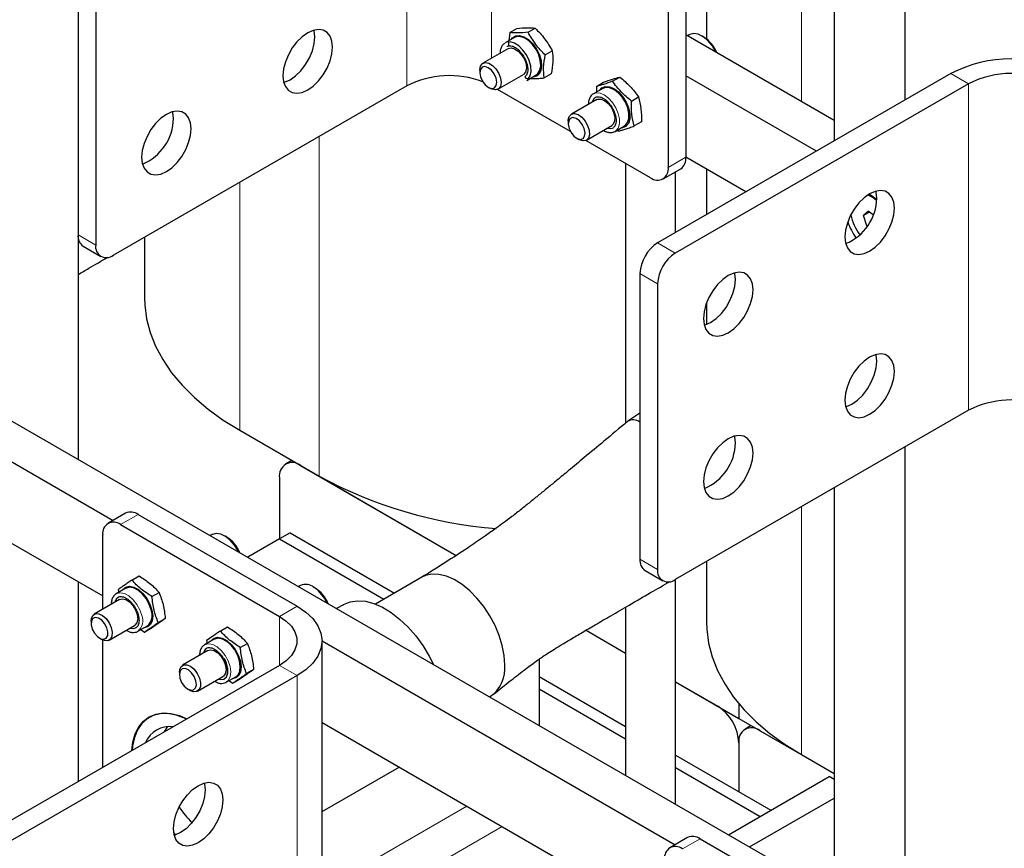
# Model space of a CAD drawing. Header units: millimetres. Extents: x 5 to 418, y 2 to 292.
# Tile 12 of 22: x 258 to 285, y 71 to 94. Entities that reach past the tile are written whole.
import ezdxf

# ---------------------------------------------------------------- set-up
doc = ezdxf.new("R2010")
doc.units = ezdxf.units.MM

msp = doc.modelspace()

# ---------------------------------------------------------------- linework, layer by layer
at = {"color": 7, "linetype": 'Continuous', "lineweight": 25}
for p, q in [((280.3299, 106.7892), (280.3299, 90.6716)), ((282.3098, 105.6462), (282.3098, 91.8146)), ((276.1721, 98.2151), (276.1721, 90.213)), ((275.6772, 97.9294), (275.6772, 89.9273)), ((276.7489, 96.3953), (276.7489, 93.531)), ((259.145, 96.0435), (259.145, 88.0414)), ((259.64, 95.7577), (259.64, 87.7556)), ((271.2421, 93.709), (271.4413, 93.824)), ((271.7511, 93.7153), (271.9503, 93.8303)), ((271.3747, 93.5728), (271.1074, 93.4185)), ((271.2421, 93.709), (271.2131, 93.4795)), ((280.3299, 91.2421), (276.1721, 93.6423)), ((276.2676, 93.6483), (276.2147, 93.6177)), ((276.6771, 93.5793), (276.6177, 93.6136)), ((271.2005, 93.2572), (270.4891, 92.8465)), ((272.2307, 93.0795), (272.4299, 93.1945)), ((270.4021, 92.6542), (270.4021, 92.5841)), ((270.909, 92.119), (271.6205, 92.5297)), ((271.658, 92.4671), (271.6924, 92.431)), ((271.6924, 92.431), (271.7615, 92.4243)), ((271.7136, 92.3685), (271.9809, 92.5228)), ((272.4005, 92.5523), (272.2014, 92.4373)), ((274.1186, 92.3433), (274.3178, 92.4583)), ((283.5968, 92.5575), (275.3802, 87.8142)), ((279.8341, 90.3854), (276.1721, 92.4993)), ((268.3515, 92.2131), (260.135, 87.4698)), ((270.6383, 92.1749), (270.699, 92.1399)), ((273.8496, 92.1441), (273.5823, 91.9898)), ((273.6673, 92.1989), (273.8664, 92.3139)), ((273.6673, 92.1989), (273.6721, 92.0416)), ((284.0917, 92.2718), (275.8752, 87.5284)), ((272.9381, 90.9369), (270.8993, 92.1139)), ((273.6048, 92.001), (273.5823, 91.9898)), ((274.648, 91.7888), (274.8471, 91.9038)), ((273.6754, 91.8285), (272.9639, 91.4178)), ((272.8769, 91.2255), (272.8769, 91.1554)), ((273.3839, 90.6903), (274.0953, 91.101)), ((274.1884, 90.9398), (274.4557, 91.0941)), ((274.9251, 91.2049), (274.7259, 91.0899)), ((273.1132, 90.7462), (273.1739, 90.7111)), ((274.1632, 90.9274), (274.1884, 90.9398)), ((274.2434, 90.9715), (274.2746, 90.9456)), ((273.1934, 90.7006), (273.1739, 90.7111)), ((275.1822, 89.6414), (273.3742, 90.6852)), ((277.8538, 89.2422), (276.1721, 90.213)), ((274.4822, 90.0456), (274.4822, 82.7653)), ((275.5322, 89.6068), (276.0271, 89.8925)), ((275.8822, 88.104), (275.8822, 89.8089)), ((276.7489, 89.8801), (276.7489, 88.6043)), ((281.3637, 89.1412), (281.2951, 89.1707)), ((281.288, 88.7081), (281.1501, 88.58)), ((281.3251, 88.6811), (281.1501, 88.58)), ((281.2369, 88.2881), (281.1501, 88.58)), ((281.288, 88.7081), (281.4222, 88.6103)), ((281.2621, 88.3026), (281.2369, 88.2881)), ((281.2473, 88.2805), (281.2369, 88.2881)), ((259.145, 88.0414), (259.145, 81.7519)), ((259.29, 87.7209), (259.785, 87.4351)), ((261.0087, 87.9742), (261.0087, 86.2793)), ((274.8852, 86.9569), (274.8852, 78.9548)), ((275.3802, 86.6711), (275.3802, 78.669)), ((276.7489, 86.1236), (276.7489, 85.5291)), ((250.2396, 85.7499), (260.1279, 80.0415)), ((250.2396, 83.4636), (259.838, 77.9226)), ((274.8852, 83.0485), (274.5497, 82.8206)), ((284.0917, 83.1265), (275.8752, 78.3832)), ((257.0661, 82.952), (280.3299, 69.5221)), ((263.674, 82.5647), (265.9014, 81.2788)), ((264.7877, 81.9218), (264.7877, 81.9211)), ((264.7877, 81.9211), (269.7413, 79.0615)), ((282.3098, 82.0978), (282.3098, 67.3505)), ((265.1357, 81.7202), (264.9617, 81.6198)), ((265.3817, 81.5782), (269.7413, 79.0615)), ((264.7877, 81.2352), (264.7877, 79.5206)), ((280.3299, 80.9549), (280.3299, 68.9507)), ((260.478, 80.2436), (259.983, 79.9579)), ((260.8279, 80.209), (265.2827, 77.6373)), ((260.3329, 79.9232), (264.7877, 77.3515)), ((259.838, 77.5505), (259.838, 79.6374)), ((262.9033, 79.6434), (262.8504, 79.6128)), ((263.3128, 79.5744), (263.2534, 79.6087)), ((264.7877, 79.5206), (263.8991, 79.0074)), ((265.0847, 79.692), (264.7877, 79.5206)), ((264.7877, 79.5206), (267.7119, 77.8324)), ((265.0847, 79.692), (268.0089, 78.0039)), ((276.7489, 78.8876), (276.7489, 77.1927)), ((275.0302, 78.6343), (275.5252, 78.3485)), ((260.6565, 78.369), (260.8557, 78.484)), ((268.775, 78.4462), (267.477, 77.6968)), ((275.8822, 72.0897), (275.8822, 78.3872)), ((259.145, 78.3226), (259.145, 72.7225)), ((260.4852, 78.1392), (260.218, 77.9849)), ((260.2734, 78.1004), (260.2855, 78.0238)), ((265.3782, 78.2147), (265.3253, 78.1841)), ((265.7876, 78.1457), (265.7283, 78.18)), ((260.3111, 77.8236), (259.5996, 77.4129)), ((260.2245, 77.9885), (260.218, 77.9849)), ((261.2154, 77.9081), (261.4146, 78.0231)), ((266.5782, 77.6791), (266.3891, 77.5699)), ((274.4822, 77.61), (274.4822, 72.8979)), ((261.3912, 77.1787), (261.5903, 77.2936)), ((259.5126, 77.2206), (259.5126, 77.1505)), ((260.0196, 76.6854), (260.731, 77.0961)), ((260.8241, 76.9348), (261.0914, 77.0891)), ((260.9055, 76.9818), (261.0081, 76.91)), ((261.0081, 76.91), (261.2072, 77.025)), ((263.1314, 76.9403), (263.3306, 77.0553)), ((273.3745, 76.9641), (274.4822, 76.3246)), ((259.7488, 76.7413), (259.8096, 76.7062)), ((259.838, 73.1225), (259.838, 76.6914)), ((262.9601, 76.7104), (262.6928, 76.5561)), ((262.7483, 76.6717), (262.7604, 76.5951)), ((263.6903, 76.4794), (263.8894, 76.5944)), ((265.9798, 67.5205), (265.9798, 76.6658)), ((265.9798, 76.6633), (275.8681, 70.9549)), ((262.7859, 76.3949), (262.0745, 75.9842)), ((272.0639, 76.1553), (272.0639, 74.294)), ((264.7877, 75.98), (256.5711, 71.2366)), ((264.0652, 75.8649), (263.866, 75.7499)), ((265.2827, 75.6942), (257.0661, 70.9509)), ((261.9875, 75.7919), (261.9875, 75.7217)), ((262.4945, 75.2567), (263.2059, 75.6674)), ((263.299, 75.5061), (263.5663, 75.6604)), ((263.4829, 75.4813), (263.6821, 75.5963)), ((272.0639, 75.663), (274.4822, 74.267)), ((262.2237, 75.3126), (262.2844, 75.2775)), ((263.2924, 75.5025), (263.299, 75.5061)), ((263.3759, 75.5505), (263.4829, 75.4813)), ((272.0639, 75.3201), (274.4822, 73.9241)), ((275.8822, 75.5164), (277.0631, 74.8347)), ((275.8822, 75.5164), (277.6571, 74.4918)), ((270.6735, 75.0966), (270.6999, 75.1119)), ((277.6571, 74.905), (277.6571, 74.4918)), ((277.6571, 74.4918), (280.3299, 72.9488)), ((265.9798, 74.377), (275.5782, 68.8359)), ((278.005, 74.2909), (277.8311, 74.1905)), ((278.251, 74.1489), (280.3299, 72.9488)), ((277.6571, 73.8059), (277.6571, 72.4341)), ((275.8822, 73.4588), (278.5477, 71.92)), ((279.4142, 73.4781), (280.3299, 72.9494)), ((265.9798, 71.8859), (268.1373, 73.1314)), ((275.8822, 73.1159), (278.2507, 71.7485)), ((277.3619, 71.2355), (280.1814, 72.8631)), ((280.3299, 72.7774), (280.1814, 72.8631)), ((277.9559, 70.8926), (280.3299, 72.2631)), ((276.2181, 71.157), (275.7232, 70.8713)), ((276.5681, 71.1223), (281.0229, 68.5507))]:
    msp.add_line(p, q, dxfattribs=at)
at = {"color": 7, "linetype": 'Continuous', "lineweight": 18}
for p, q in [((268.3515, 101.3584), (268.3515, 92.2131)), ((270.7274, 101.3584), (270.7274, 92.9841)), ((279.4142, 97.934), (279.4142, 91.7707)), ((284.0917, 92.2718), (283.5968, 92.5575)), ((284.0917, 92.2718), (284.0917, 83.1265)), ((265.9014, 90.7987), (265.9014, 81.2788)), ((275.6772, 89.9273), (276.1721, 90.213)), ((263.674, 89.5129), (263.674, 82.5647)), ((259.145, 88.0414), (259.64, 87.7556)), ((275.3802, 87.8142), (275.8752, 87.5284)), ((275.3802, 86.6711), (274.8852, 86.9569)), ((279.4142, 80.4262), (279.4142, 73.4781)), ((260.8279, 80.209), (260.3329, 79.9232)), ((274.8852, 78.9548), (275.3802, 78.669)), ((264.7877, 77.3515), (265.2827, 77.6373)), ((264.7877, 75.98), (264.7877, 77.3515)), ((265.2827, 75.6942), (264.7877, 75.98)), ((265.2827, 66.549), (265.2827, 75.6942)), ((265.9798, 69.6931), (270.0366, 72.035)), ((271.0266, 71.4635), (265.9798, 68.55)), ((276.5681, 71.1223), (276.0731, 70.8366))]:
    msp.add_line(p, q, dxfattribs=at)
at = {"color": 7, "linetype": 'Continuous', "lineweight": 25, "flags": 128}
for points in [[(264.8867, 92.4992), (264.9041, 92.3312), (264.9553, 92.1917), (265.0379, 92.0876), (265.1476, 92.0242), (265.279, 92.0048), (265.4255, 92.0301), (265.5797, 92.0991), (265.7339, 92.2082), (265.8803, 92.3519), (266.0117, 92.5231), (266.1215, 92.7131), (266.204, 92.9125), (266.2553, 93.1112), (266.2726, 93.2993), (266.2553, 93.4674), (266.204, 93.6069), (266.1215, 93.711), (266.0117, 93.7743), (265.8803, 93.7938), (265.7339, 93.7685), (265.5797, 93.6995), (265.4255, 93.5904), (265.279, 93.4467), (265.1476, 93.2755), (265.0379, 93.0854), (264.9553, 92.8861), (264.9041, 92.6873), (264.8867, 92.4992)], [(264.9093, 92.3096), (264.9305, 92.3159), (265.0847, 92.3848), (265.2389, 92.4939), (265.3854, 92.6376), (265.5168, 92.8088), (265.6265, 92.9989), (265.709, 93.1983), (265.7603, 93.397), (265.7777, 93.5851), (265.7603, 93.7531), (265.7551, 93.7747)], [(271.2761, 93.5159), (271.3116, 93.5627), (271.4005, 93.6182), (271.5118, 93.6275), (271.6366, 93.5899), (271.7648, 93.5083), (271.8858, 93.3894), (271.9901, 93.2428), (272.069, 93.0805), (272.1162, 92.9155), (272.1279, 92.7612)], [(271.9809, 92.5228), (272.026, 92.5581), (272.0823, 92.6506), (272.1059, 92.7752), (272.0947, 92.9219), (272.0498, 93.0789), (271.9748, 93.2333), (271.8756, 93.3727), (271.7605, 93.4857), (271.6387, 93.5633), (271.52, 93.5991), (271.4141, 93.5903), (271.3747, 93.5728)], [(277.0135, 93.1566), (277.0024, 93.1795), (276.9041, 93.3428), (276.7846, 93.4838), (276.6527, 93.592), (276.5182, 93.6594), (276.391, 93.681), (276.2807, 93.6553), (276.2676, 93.6483)], [(271.7136, 92.3685), (271.7587, 92.4038), (271.815, 92.4963), (271.8386, 92.6209), (271.8274, 92.7676), (271.7825, 92.9246), (271.7075, 93.079), (271.6084, 93.2184), (271.4932, 93.3314), (271.3714, 93.409), (271.2527, 93.4448), (271.1468, 93.436), (271.1074, 93.4185)], [(271.2005, 93.2572), (271.2754, 93.2769), (271.374, 93.2549), (271.477, 93.1893), (271.572, 93.088), (271.6475, 92.9633), (271.6944, 92.8302), (271.7071, 92.7046), (271.684, 92.6019), (271.6279, 92.5343), (271.6205, 92.5297)], [(270.4021, 92.6542), (270.4021, 92.6616), (270.4222, 92.7668), (270.4757, 92.8378), (270.5561, 92.8659), (270.6538, 92.8479), (270.7569, 92.7858), (270.853, 92.6871), (270.9306, 92.5639), (270.9802, 92.4308), (270.996, 92.304), (270.9759, 92.1988), (270.9759, 92.1988)], [(270.8585, 92.2218), (270.8745, 92.3174), (270.8545, 92.4329), (270.8016, 92.5506), (270.7239, 92.6526), (270.6331, 92.7235), (270.5431, 92.7524), (270.4676, 92.7349), (270.4181, 92.6736), (270.4021, 92.578), (270.4221, 92.4626), (270.475, 92.3449), (270.5528, 92.2428), (270.6436, 92.172), (270.7335, 92.1431), (270.809, 92.1606), (270.8585, 92.2218)], [(270.9759, 92.1988), (270.9224, 92.1278), (270.842, 92.0997), (270.7443, 92.1177), (270.699, 92.1399)], [(273.751, 92.0872), (273.8137, 92.1579), (273.9112, 92.198), (274.0282, 92.1912), (274.1553, 92.138), (274.2822, 92.0428), (274.3986, 91.9133), (274.4951, 91.7599), (274.5638, 91.5952), (274.5992, 91.4323)], [(274.4557, 91.0941), (274.4749, 91.1066), (274.5415, 91.1863), (274.5766, 91.301), (274.5773, 91.4415), (274.5436, 91.5963), (274.4783, 91.753), (274.3865, 91.8989), (274.2758, 92.0221), (274.1552, 92.1126), (274.0343, 92.1631), (273.923, 92.1696), (273.8496, 92.1441)], [(273.6383, 91.8928), (273.5829, 91.8415), (273.5451, 91.7533)], [(273.6754, 91.8285), (273.7032, 91.8408), (273.7944, 91.8438), (273.8965, 91.801), (273.9974, 91.7177), (274.0847, 91.6039), (274.148, 91.4733), (274.1796, 91.3417), (274.1757, 91.2249), (274.1368, 91.1371), (274.0953, 91.101)], [(262.3128, 91.0134), (262.2955, 91.1814), (262.2442, 91.321), (262.1617, 91.425), (262.0519, 91.4884), (261.9205, 91.5079), (261.7741, 91.4825), (261.6199, 91.4136), (261.4657, 91.3045), (261.3192, 91.1607), (261.1878, 90.9896), (261.0781, 90.7995), (260.9955, 90.6001), (260.9443, 90.4014), (260.9269, 90.2133), (260.9443, 90.0453), (260.9955, 89.9057), (261.0781, 89.8017), (261.1878, 89.7383), (261.3192, 89.7188), (261.4657, 89.7442), (261.6199, 89.8131), (261.7741, 89.9222), (261.9205, 90.066), (262.0519, 90.2371), (262.1617, 90.4272), (262.2442, 90.6266), (262.2955, 90.8253), (262.3128, 91.0134)], [(261.8179, 91.2991), (261.8005, 91.4672), (261.7953, 91.4888)], [(272.8769, 91.2255), (272.8787, 91.2617), (272.9075, 91.3594), (272.9685, 91.4203), (273.0542, 91.437), (273.1544, 91.4075), (273.257, 91.3354), (273.3495, 91.2294), (273.4208, 91.1022), (273.4624, 90.9692), (273.4692, 90.8464), (273.4403, 90.7487), (273.3794, 90.6878), (273.2936, 90.6711), (273.1934, 90.7006)], [(273.1287, 90.7378), (273.2177, 90.714), (273.2909, 90.7366), (273.3369, 90.8022), (273.3489, 90.9008), (273.3251, 91.0174), (273.2689, 91.1343), (273.1891, 91.2336), (273.0977, 91.3002), (273.0086, 91.324), (272.9355, 91.3014), (272.8895, 91.2358), (272.8775, 91.1372), (272.9013, 91.0206), (272.9575, 90.9037), (273.0373, 90.8044), (273.1287, 90.7378)], [(274.5992, 91.4323), (274.5984, 91.2846), (274.5616, 91.164), (274.4916, 91.0802), (274.3941, 91.0401), (274.3571, 91.0371)], [(273.9651, 91.0258), (274.0681, 91.0153), (274.1407, 91.0418)], [(282.0128, 88.7853), (281.9955, 88.9534), (281.9442, 89.0929), (281.8617, 89.197), (281.7519, 89.2603), (281.6205, 89.2798), (281.4741, 89.2545), (281.3199, 89.1855), (281.1657, 89.0764), (281.0192, 88.9327), (280.8878, 88.7615), (280.7781, 88.5715), (280.6955, 88.3721), (280.6443, 88.1733), (280.6269, 87.9853), (280.6443, 87.8172), (280.6955, 87.6777), (280.7781, 87.5736), (280.8878, 87.5102), (281.0192, 87.4908), (281.1657, 87.5161), (281.3199, 87.5851), (281.4741, 87.6942), (281.6205, 87.8379), (281.7519, 88.0091), (281.8617, 88.1991), (281.9442, 88.3985), (281.9955, 88.5972), (282.0128, 88.7853)], [(281.5165, 89.0209), (281.3987, 89.1173), (281.3048, 89.1766)], [(281.5179, 89.0711), (281.5005, 89.2391), (281.4953, 89.2607)], [(276.6671, 85.6993), (276.6845, 85.5313), (276.7357, 85.3917), (276.8183, 85.2877), (276.928, 85.2243), (277.0594, 85.2048), (277.2059, 85.2302), (277.3601, 85.2991), (277.5143, 85.4082), (277.6607, 85.552), (277.7921, 85.7231), (277.9019, 85.9132), (277.9844, 86.1126), (278.0357, 86.3113), (278.053, 86.4994), (278.0357, 86.6674), (277.9844, 86.807), (277.9019, 86.911), (277.7921, 86.9744), (277.6607, 86.9939), (277.5143, 86.9685), (277.3601, 86.8996), (277.2059, 86.7905), (277.0594, 86.6467), (276.928, 86.4756), (276.8183, 86.2855), (276.7357, 86.0861), (276.6845, 85.8874), (276.6671, 85.6993)], [(276.6897, 85.5097), (276.7109, 85.5159), (276.8651, 85.5849), (277.0193, 85.694), (277.1658, 85.8377), (277.2972, 86.0089), (277.4069, 86.1989), (277.4894, 86.3983), (277.5407, 86.597), (277.5581, 86.7851), (277.5407, 86.9532), (277.5352, 86.9757)], [(261.0087, 86.2793), (261.0151, 86.0829), (261.0659, 85.6912), (261.1673, 85.3027), (261.3188, 84.9197), (261.5194, 84.5443), (261.768, 84.1786), (262.0633, 83.8246), (262.4035, 83.4844), (262.7869, 83.1598), (263.2112, 82.8527), (263.674, 82.5647)], [(280.6269, 83.4126), (280.6443, 83.2446), (280.6955, 83.105), (280.7781, 83.001), (280.8878, 82.9376), (281.0192, 82.9181), (281.1657, 82.9435), (281.3199, 83.0125), (281.4741, 83.1215), (281.6205, 83.2653), (281.7519, 83.4365), (281.8617, 83.6265), (281.9442, 83.8259), (281.9955, 84.0246), (282.0128, 84.2127), (281.9955, 84.3807), (281.9442, 84.5203), (281.8617, 84.6244), (281.7519, 84.6877), (281.6205, 84.7072), (281.4741, 84.6818), (281.3199, 84.6129), (281.1657, 84.5038), (281.0192, 84.3601), (280.8878, 84.1889), (280.7781, 83.9988), (280.6955, 83.7994), (280.6443, 83.6007), (280.6269, 83.4126)], [(280.6495, 83.223), (280.6707, 83.2292), (280.8249, 83.2982), (280.9791, 83.4073), (281.1256, 83.551), (281.257, 83.7222), (281.3667, 83.9123), (281.4492, 84.1116), (281.5005, 84.3104), (281.5179, 84.4984), (281.5005, 84.6665), (281.4953, 84.6881)], [(278.053, 81.9268), (278.0357, 82.0948), (277.9844, 82.2343), (277.9019, 82.3384), (277.7921, 82.4018), (277.6607, 82.4213), (277.5143, 82.3959), (277.3601, 82.3269), (277.2059, 82.2179), (277.0594, 82.0741), (276.928, 81.9029), (276.8183, 81.7129), (276.7357, 81.5135), (276.6845, 81.3148), (276.6671, 81.1267), (276.6845, 80.9587), (276.7357, 80.8191), (276.8183, 80.715), (276.928, 80.6517), (277.0594, 80.6322), (277.2059, 80.6576), (277.3601, 80.7265), (277.5143, 80.8356), (277.6607, 80.9793), (277.7921, 81.1505), (277.9019, 81.3406), (277.9844, 81.5399), (278.0357, 81.7387), (278.053, 81.9268)], [(277.5581, 82.2125), (277.5407, 82.3805), (277.5355, 82.4021)], [(263.6492, 79.1517), (263.6315, 79.1875), (263.5314, 79.3495), (263.4106, 79.4883), (263.2781, 79.5937), (263.1438, 79.6578), (263.0177, 79.6758), (262.909, 79.6465), (262.9033, 79.6434)], [(271.0987, 75.9932), (271.081, 76.2556), (271.0286, 76.5314), (270.9427, 76.8137), (270.8257, 77.0951), (270.6804, 77.3683), (270.5107, 77.6262), (270.321, 77.8622), (270.1162, 78.0702), (269.9015, 78.2447), (269.6827, 78.3812), (269.4652, 78.4763), (269.2548, 78.5274), (269.0569, 78.5332), (268.8766, 78.4936), (268.7616, 78.4382)], [(260.3866, 78.0822), (260.4027, 78.1063), (260.4841, 78.1738), (260.5901, 78.1961), (260.7122, 78.1712), (260.8404, 78.1011), (260.9644, 77.9916), (261.0742, 77.8515), (261.1608, 77.6922), (261.2172, 77.5266), (261.2389, 77.3681), (261.2241, 77.2295), (261.174, 77.122), (261.0926, 77.0544), (260.9928, 77.0322)], [(261.1962, 77.5309), (261.1426, 77.6884), (261.0602, 77.8399), (260.9558, 77.9731), (260.8379, 78.0772), (260.7159, 78.1438), (260.5998, 78.1675), (260.499, 78.1464), (260.4852, 78.1392)], [(260.2753, 77.8886), (260.2168, 77.834), (260.1808, 77.7484)], [(260.3111, 77.8236), (260.382, 77.8431), (260.4802, 77.8231), (260.5832, 77.7593), (260.6788, 77.6593), (260.7554, 77.5353), (260.8036, 77.4022)], [(266.5782, 77.6791), (266.5811, 77.6808), (266.7658, 77.7574), (266.9717, 77.7888), (267.1943, 77.7743), (267.4289, 77.7143), (267.6705, 77.6099), (267.914, 77.4635), (268.1541, 77.2781), (268.3858, 77.0578), (268.6041, 76.8071), (268.8043, 76.5315), (268.9823, 76.2368), (269.0996, 76.0052)], [(265.2827, 77.6373), (265.5252, 77.4733), (265.7204, 77.2895), (265.8633, 77.0903), (265.9505, 76.8807), (265.9798, 76.6658), (265.9505, 76.4508), (265.8633, 76.2412), (265.7204, 76.042), (265.5252, 75.8582), (265.2827, 75.6942)], [(259.5126, 77.2206), (259.5222, 77.3016), (259.5652, 77.385), (259.6376, 77.428), (259.7308, 77.4253), (259.8335, 77.3772), (259.9333, 77.2895), (260.0182, 77.1729), (260.0779, 77.0413), (260.1053, 76.9106), (260.097, 76.7967), (260.054, 76.7132), (259.9816, 76.6703), (259.8884, 76.673), (259.8096, 76.7062)], [(259.5203, 77.2149), (259.5149, 77.1117), (259.5451, 76.9937), (259.6063, 76.8788), (259.6893, 76.7845), (259.7813, 76.7251), (259.8684, 76.7098), (259.9373, 76.7407), (259.9775, 76.8133), (259.9829, 76.9164), (259.9527, 77.0344), (259.8914, 77.1493), (259.8085, 77.2437), (259.7165, 77.303), (259.6294, 77.3184), (259.5605, 77.2875), (259.5203, 77.2149)], [(260.8036, 77.4022), (260.8178, 77.276), (260.7962, 77.172), (260.7414, 77.1027), (260.731, 77.0961)], [(264.7877, 77.3515), (264.976, 77.222), (265.1224, 77.0756), (265.2225, 76.9168), (265.2734, 76.7503), (265.2734, 76.5812), (265.2225, 76.4147), (265.1224, 76.2559), (264.976, 76.1095), (264.7877, 75.98)], [(260.6008, 77.0209), (260.7069, 77.0108), (260.7762, 77.0368)], [(276.7489, 77.1927), (276.7553, 76.9963), (276.8061, 76.6045), (276.9075, 76.2161), (277.059, 75.8331), (277.2596, 75.4577), (277.5082, 75.092), (277.8034, 74.738), (278.1437, 74.3978), (278.5271, 74.0732), (278.9514, 73.766), (279.4142, 73.4781)], [(262.8615, 76.6535), (262.8776, 76.6776), (262.9589, 76.7451), (263.0649, 76.7674), (263.187, 76.7424), (263.3153, 76.6724), (263.4393, 76.5629), (263.5491, 76.4228), (263.6357, 76.2635), (263.6921, 76.0979)], [(263.5663, 75.6604), (263.6299, 75.7174), (263.6776, 75.8196), (263.6917, 75.9514), (263.6711, 76.1022), (263.6174, 76.2597), (263.5351, 76.4112), (263.4307, 76.5444), (263.3127, 76.6485), (263.1908, 76.7151), (263.0747, 76.7388), (262.9738, 76.7177), (262.9601, 76.7104)], [(262.7859, 76.3949), (262.8569, 76.4144), (262.955, 76.3944), (263.0581, 76.3306), (263.1537, 76.2306), (263.2302, 76.1066), (263.2785, 75.9735), (263.2927, 75.8473), (263.2711, 75.7433), (263.2163, 75.674), (263.2059, 75.6674)], [(263.0756, 75.5922), (263.1305, 75.581), (263.2279, 75.5954), (263.3002, 75.657), (263.3395, 75.7592), (263.3416, 75.8908), (263.3062, 76.0376), (263.2451, 76.1702)], [(261.9875, 75.7919), (261.995, 75.8641), (262.0351, 75.9507), (262.1053, 75.9974), (262.1972, 75.9986), (262.2995, 75.9543)], [(262.2357, 75.8509), (262.1445, 75.8881), (262.0654, 75.8792), (262.0103, 75.8256), (261.9878, 75.7354), (262.0012, 75.6223), (262.0485, 75.5037), (262.1224, 75.3974), (262.2118, 75.3198), (262.303, 75.2826), (262.3821, 75.2915), (262.4372, 75.3451), (262.4597, 75.4354), (262.4463, 75.5484), (262.399, 75.6671), (262.3251, 75.7733), (262.2357, 75.8509)], [(262.2995, 75.9543), (262.4, 75.8696), (262.4866, 75.7549), (262.5489, 75.624), (262.5792, 75.4927), (262.574, 75.3767), (262.5338, 75.2902), (262.4636, 75.2435), (262.3718, 75.2422), (262.2844, 75.2775)], [(263.6921, 76.0979), (263.7138, 75.9393), (263.699, 75.8007), (263.6488, 75.6933), (263.5675, 75.6257), (263.4677, 75.6035)], [(260.649, 73.5908), (260.6792, 73.8252), (260.7457, 74.0574), (260.8456, 74.2562), (260.9767, 74.4174), (261.1364, 74.5376), (261.3211, 74.6142), (261.527, 74.6456), (261.7496, 74.6311), (261.9842, 74.5711), (262.1942, 74.4827)], [(262.1834, 74.4765), (262.1315, 74.5009), (261.8934, 74.5875), (261.6643, 74.6295), (261.449, 74.626), (261.2522, 74.577), (261.0779, 74.4836), (260.9299, 74.3477), (260.8115, 74.1724), (260.725, 73.9612), (260.6724, 73.7187), (260.6598, 73.5969)], [(261.6404, 74.2609), (261.5556, 74.1176), (261.5533, 74.1128)], [(261.8179, 71.4077), (261.8352, 71.5958), (261.8865, 71.7945), (261.9691, 71.9939), (262.0788, 72.184), (262.2102, 72.3551), (262.3566, 72.4989), (262.5108, 72.608), (262.665, 72.6769), (262.8115, 72.7023), (262.9429, 72.6828), (263.0526, 72.6194), (263.1352, 72.5154), (263.1864, 72.3758), (263.2038, 72.2078), (263.1864, 72.0197), (263.1352, 71.821), (263.0526, 71.6216), (262.9429, 71.4315), (262.8115, 71.2604), (262.665, 71.1166), (262.5108, 71.0075), (262.3566, 70.9386), (262.2102, 70.9132), (262.0788, 70.9327), (261.9691, 70.9961), (261.8865, 71.1001), (261.8352, 71.2397), (261.8179, 71.4077)], [(262.6862, 72.6832), (262.6915, 72.6616), (262.7088, 72.4935), (262.6915, 72.3054), (262.6402, 72.1067), (262.5576, 71.9073), (262.4479, 71.7173), (262.3165, 71.5461), (262.1701, 71.4024), (262.0159, 71.2933), (261.8617, 71.2243), (261.8405, 71.2181)], [(261.8877, 71.2331), (261.8517, 71.2681), (261.8254, 71.2944)]]:
    msp.add_lwpolyline(points, dxfattribs=at)
at = {"color": 7, "linetype": 'Continuous', "lineweight": 18, "flags": 128}
for points in [[(274.1884, 90.9398), (274.2077, 90.9523), (274.2742, 91.032), (274.3093, 91.1467), (274.31, 91.2872), (274.2763, 91.442), (274.211, 91.5987), (274.1192, 91.7446), (274.0086, 91.8678), (273.8879, 91.9583), (273.767, 92.0088), (273.6557, 92.0153), (273.6048, 92.001)], [(260.9289, 77.3766), (260.8753, 77.5341), (260.7929, 77.6856), (260.6885, 77.8188), (260.5706, 77.9229), (260.4486, 77.9895), (260.3325, 78.0132), (260.2317, 77.9921), (260.2245, 77.9885)], [(263.299, 75.5061), (263.3626, 75.5631), (263.4103, 75.6653), (263.4244, 75.7971), (263.4038, 75.9479), (263.3501, 76.1054), (263.2678, 76.2569), (263.1634, 76.3901), (263.0454, 76.4942), (262.9235, 76.5608), (262.8074, 76.5845), (262.7066, 76.5634), (262.6894, 76.5541)]]:
    msp.add_lwpolyline(points, dxfattribs=at)
at = {"color": 7, "linetype": 'Continuous', "lineweight": 25}
for centre, radius, start, end in [((276.1737, 92.7898), 0.9364, 21.97352, 57.47741), ((285.2797, 89.3396), 3.6314, 62.39104, 117.60896), ((271.8646, 92.7304), 0.2652, 273.82597, 6.65586), ((269.5486, 89.8715), 2.6299, 69.14853, 117.07613), ((285.2797, 89.9916), 2.571, 62.48054, 117.51946), ((260.4182, 91.3187), 1.3998, 292.30568, 359.19799), ((275.8392, 90.1706), 0.3357, 304.05635, 7.25583), ((275.3754, 89.8783), 0.3057, 230.79671, 9.21404), ((280.9538, 88.36), 0.8525, 48.80029, 68.42683), ((280.1182, 89.0907), 1.3998, 292.30568, 359.19799), ((282.1479, 88.8615), 1.3775, 190.76905, 216.71187), ((282.2541, 88.9231), 1.6326, 198.56193, 216.56329), ((259.488, 88.0035), 0.3451, 173.70115, 234.98667), ((259.9417, 87.7067), 0.3057, 170.78596, 309.20329), ((275.9599, 86.908), 1.0758, 122.60548, 177.39452), ((276.4548, 86.6222), 1.0758, 122.60548, 177.39452), ((285.2888, 80.7848), 2.6299, 69.14853, 117.07613), ((274.6991, 82.5533), 0.3041, 52.26137, 122.97344), ((276.1584, 82.2321), 1.3998, 292.30568, 359.19799), ((265.1498, 81.2939), 0.3668, 50.79671, 189.21404), ((271.8566, 92.277), 12.5069, 241.56569, 265.40854), ((260.6229, 79.9227), 0.3521, 54.38242, 114.30712), ((260.1397, 79.6863), 0.3057, 50.79671, 189.21404), ((262.8066, 78.7825), 0.9398, 22.04109, 57.40984), ((275.2282, 78.9169), 0.3451, 173.70115, 234.98667), ((275.6819, 78.6201), 0.3057, 170.78596, 309.20329), ((265.5272, 77.8999), 0.3482, 49.52835, 115.3306), ((265.1349, 77.2693), 1.0882, 24.63695, 55.37715), ((265.289, 77.3601), 0.9305, 21.85734, 57.59359), ((260.8398, 77.3821), 0.3862, 310.65079, 22.65754), ((262.8637, 76.2823), 0.2113, 125.56975, 169.80284), ((270.1235, 75.9036), 0.9793, 306.05877, 5.25341), ((276.3675, 73.7472), 1.2909, 2.60548, 57.39452), ((261.7048, 73.5462), 0.7175, 82.12838, 157.86624), ((278.0192, 73.8646), 0.3668, 50.79671, 189.21404), ((264.485, 73.7098), 3.0279, 214.11011, 224.88582), ((276.3631, 70.8361), 0.3521, 54.38242, 114.30712), ((275.8799, 70.5997), 0.3057, 50.79671, 189.21404)]:
    msp.add_arc(centre, radius, start, end, dxfattribs=at)
at = {"color": 7, "linetype": 'Continuous', "lineweight": 18}
msp.add_arc((260.5702, 77.2277), 0.3884, 311.49369, 22.53445, dxfattribs=at)
at = {"color": 7, "linetype": 'Continuous', "lineweight": 25}
for points, knots in [([(271.4413, 93.824), (271.5384, 93.8329), (271.736, 93.8512), (271.878, 93.8374), (271.9503, 93.8303)], [0, 0, 0, 0, 0.49121245, 1, 1, 1, 1]), ([(271.9503, 93.8303), (271.9967, 93.7832), (272.0899, 93.6885), (272.2171, 93.5341), (272.332, 93.369), (272.3972, 93.2528), (272.4299, 93.1945)], [0, 0, 0, 0, 0.2447065, 0.4911898, 0.7444174, 1, 1, 1, 1]), ([(271.7511, 93.7153), (271.654, 93.7063), (271.4564, 93.688), (271.3143, 93.7019), (271.2421, 93.709)], [0, 0, 0, 0, 0.4912125, 1, 1, 1, 1]), ([(272.2307, 93.0795), (272.1385, 93.1756), (271.9506, 93.3713), (271.8184, 93.5993), (271.7511, 93.7153)], [0, 0, 0, 0, 0.4912125, 1, 1, 1, 1]), ([(271.0983, 93.41), (271.0738, 93.3914), (271.0238, 93.3533), (270.9841, 93.2632), (270.9653, 93.1853), (270.9674, 93.1361), (270.968, 93.123)], [0, 0, 0, 0, 0.3022501, 0.6152707, 0.8976773, 1, 1, 1, 1]), ([(271.1614, 93.3171), (271.1665, 93.3211), (271.1874, 93.3377), (271.2344, 93.3428), (271.3077, 93.3317), (271.3847, 93.2965), (271.4572, 93.2442), (271.518, 93.1867), (271.579, 93.1167), (271.6159, 93.058), (271.6371, 93.0243)], [0, 0, 0, 0, 0.053507, 0.2212342, 0.3539511, 0.5150197, 0.6444847, 0.7436264, 0.8528373, 1, 1, 1, 1]), ([(271.2084, 93.4416), (271.2044, 93.4178), (271.1969, 93.3723), (271.2004, 93.3332), (271.202, 93.3146)], [0, 0, 0, 0, 0.5249571, 1, 1, 1, 1]), ([(271.6371, 93.0243), (271.6601, 92.9799), (271.6922, 92.9178), (271.7221, 92.8253), (271.739, 92.7506), (271.7456, 92.6696), (271.7397, 92.5965), (271.7206, 92.535), (271.694, 92.4906), (271.6697, 92.476), (271.659, 92.4695)], [0, 0, 0, 0, 0.1881783, 0.2630761, 0.3841536, 0.5047327, 0.6296625, 0.7574131, 0.892709, 1, 1, 1, 1]), ([(272.4299, 93.1945), (272.4389, 93.0955), (272.457, 92.8975), (272.4194, 92.6674), (272.4005, 92.5523)], [0, 0, 0, 0, 0.5, 1, 1, 1, 1]), ([(271.8041, 92.4207), (271.84, 92.4193), (271.9153, 92.4163), (272.0493, 92.4223), (272.1505, 92.4323), (272.2014, 92.4373)], [0, 0, 0, 0, 0.3113962, 0.6541046, 1, 1, 1, 1]), ([(273.8664, 92.3139), (273.9541, 92.3455), (274.1325, 92.4098), (274.2553, 92.4419), (274.3178, 92.4583)], [0, 0, 0, 0, 0.4912125, 1, 1, 1, 1]), ([(274.3178, 92.4583), (274.3682, 92.4177), (274.4695, 92.3363), (274.6092, 92.2022), (274.7366, 92.0577), (274.8102, 91.9552), (274.8471, 91.9038)], [0, 0, 0, 0, 0.2447065, 0.4911898, 0.7444174, 1, 1, 1, 1]), ([(274.1186, 92.3433), (274.031, 92.3117), (273.8525, 92.2474), (273.7297, 92.2153), (273.6673, 92.1989)], [0, 0, 0, 0, 0.4912125, 1, 1, 1, 1]), ([(274.648, 91.7888), (274.5475, 91.8716), (274.3431, 92.0402), (274.1943, 92.2411), (274.1186, 92.3433)], [0, 0, 0, 0, 0.4912125, 1, 1, 1, 1]), ([(273.6106, 91.9998), (273.6012, 91.9969), (273.5581, 91.9836), (273.5026, 91.9254), (273.4585, 91.8354), (273.4402, 91.7566), (273.4423, 91.7074), (273.4428, 91.6943)], [0, 0, 0, 0, 0.0849208, 0.38774524, 0.66241154, 0.91021484, 1, 1, 1, 1]), ([(273.6394, 91.8906), (273.6435, 91.8938), (273.6635, 91.9095), (273.7093, 91.914), (273.7826, 91.903), (273.8596, 91.8678), (273.9321, 91.8155), (273.9929, 91.758), (274.0539, 91.688), (274.0908, 91.6293), (274.112, 91.5956)], [0, 0, 0, 0, 0.04334069, 0.21286951, 0.3470119, 0.5098105, 0.64066612, 0.74087265, 0.85125663, 1, 1, 1, 1]), ([(274.8471, 91.9038), (274.8741, 91.7953), (274.9279, 91.5785), (274.926, 91.3294), (274.9251, 91.2049)], [0, 0, 0, 0, 0.5, 1, 1, 1, 1]), ([(274.112, 91.5956), (274.135, 91.5512), (274.1671, 91.4891), (274.197, 91.3966), (274.2138, 91.3218), (274.2205, 91.2409), (274.2146, 91.1677), (274.1954, 91.1063), (274.1698, 91.0631), (274.1469, 91.0491), (274.1374, 91.0434)], [0, 0, 0, 0, 0.1905183, 0.2663474, 0.3889305, 0.5110089, 0.6374922, 0.7668313, 0.9038096, 1, 1, 1, 1]), ([(274.2746, 90.9456), (274.3036, 90.9529), (274.3618, 90.9676), (274.467, 90.9994), (274.5882, 91.0398), (274.6799, 91.0732), (274.7259, 91.0899)], [0, 0, 0, 0, 0.2447066, 0.4911898, 0.7444174, 1, 1, 1, 1]), ([(273.8613, 90.9659), (273.8848, 90.9534), (273.9369, 90.9255), (274.0189, 90.9063), (274.0967, 90.9033), (274.1396, 90.9213), (274.157, 90.9286)], [0, 0, 0, 0, 0.2294235, 0.5098876, 0.8014168, 1, 1, 1, 1]), ([(259.145, 86.9299), (259.2446, 86.9875), (259.5263, 87.1504), (259.8078, 87.3125), (259.9899, 87.4173)], [0, 0, 0, 0, 0.3534759, 1, 1, 1, 1]), ([(274.5339, 82.8086), (274.3137, 82.6242), (273.9108, 82.2867), (273.3621, 81.829), (272.9246, 81.4658), (272.5848, 81.1852), (272.3076, 80.9574), (272.0576, 80.7532), (271.8148, 80.5566), (271.5603, 80.3523), (271.31, 80.1548), (271.0747, 79.9778), (270.8279, 79.7978), (270.5148, 79.5765), (270.0682, 79.2725), (269.4688, 78.8806), (269.0122, 78.595), (268.7585, 78.4363)], [0, 0, 0, 0, 0.1233684, 0.2257549, 0.3071741, 0.3676431, 0.4144793, 0.4597389, 0.5042849, 0.5465546, 0.5916355, 0.630425, 0.6629208, 0.7119313, 0.7842081, 0.8800796, 1, 1, 1, 1]), ([(260.6565, 78.369), (260.6179, 78.3429), (260.5405, 78.2904), (260.4373, 78.219), (260.3469, 78.1548), (260.298, 78.1186), (260.2734, 78.1004)], [0, 0, 0, 0, 0.2447066, 0.4911898, 0.7444174, 1, 1, 1, 1]), ([(261.2154, 77.9081), (261.1626, 77.9411), (261.0565, 78.0073), (260.9094, 78.1181), (260.7745, 78.2388), (260.696, 78.3255), (260.6565, 78.369)], [0, 0, 0, 0, 0.2447066, 0.4911898, 0.7444174, 1, 1, 1, 1]), ([(260.8557, 78.484), (260.9085, 78.451), (261.0146, 78.3848), (261.1617, 78.2741), (261.2966, 78.1533), (261.3751, 78.0667), (261.4146, 78.0231)], [0, 0, 0, 0, 0.2447065, 0.4911898, 0.7444174, 1, 1, 1, 1]), ([(270.7828, 75.1688), (270.9479, 75.3019), (271.2499, 75.5454), (271.6648, 75.8659), (271.9957, 76.1097), (272.2569, 76.291), (272.4338, 76.4038), (272.65, 76.5331), (272.9553, 76.7176), (273.2745, 76.9056), (273.6495, 77.1255), (274.0911, 77.3832), (274.6119, 77.6855), (275.1659, 78.0058), (275.548, 78.2258), (275.7301, 78.3307)], [0, 0, 0, 0, 0.1159789, 0.2121475, 0.2885544, 0.3485793, 0.3964089, 0.4427088, 0.4967465, 0.5578339, 0.6252463, 0.7041245, 0.7959919, 0.902788, 1, 1, 1, 1]), ([(260.2265, 77.988), (260.2238, 77.9871), (260.1879, 77.975), (260.1386, 77.9198), (260.0941, 77.8306), (260.0759, 77.7516), (260.078, 77.7024), (260.0785, 77.6893)], [0, 0, 0, 0, 0.02596921, 0.34830232, 0.64066328, 0.90443067, 1, 1, 1, 1]), ([(260.2762, 77.8864), (260.2799, 77.8893), (260.2996, 77.9047), (260.345, 77.909), (260.4183, 77.8981), (260.4953, 77.8629), (260.5677, 77.8106), (260.6286, 77.753), (260.6896, 77.683), (260.7265, 77.6244), (260.7477, 77.5907)], [0, 0, 0, 0, 0.0397665, 0.2099287, 0.3445723, 0.5079791, 0.6393236, 0.7399045, 0.8507009, 1, 1, 1, 1]), ([(261.4146, 78.0231), (261.4578, 77.9096), (261.5442, 77.6825), (261.575, 77.4233), (261.5903, 77.2936)], [0, 0, 0, 0, 0.5, 1, 1, 1, 1]), ([(260.7477, 77.5907), (260.7707, 77.5462), (260.8028, 77.4841), (260.8327, 77.3916), (260.8495, 77.3169), (260.8562, 77.236), (260.8502, 77.1628), (260.8311, 77.1014), (260.8054, 77.0581), (260.7824, 77.044), (260.7728, 77.0382)], [0, 0, 0, 0, 0.1903031, 0.2660465, 0.3884911, 0.5104317, 0.6367721, 0.7659651, 0.9027887, 1, 1, 1, 1]), ([(261.5903, 77.2936), (261.5414, 77.2576), (261.4417, 77.1843), (261.2863, 77.0787), (261.2072, 77.025)], [0, 0, 0, 0, 0.4912125, 1, 1, 1, 1]), ([(260.497, 76.961), (260.5205, 76.9485), (260.5725, 76.9208), (260.6552, 76.9002), (260.7414, 76.9026), (260.8031, 76.9154), (260.8263, 76.9369), (260.8276, 76.9382)], [0, 0, 0, 0, 0.2022782, 0.449558, 0.7065936, 0.9831427, 1, 1, 1, 1]), ([(261.0081, 76.91), (261.057, 76.9461), (261.1566, 77.0194), (261.3121, 77.1249), (261.3912, 77.1787)], [0, 0, 0, 0, 0.4912125, 1, 1, 1, 1]), ([(263.3306, 77.0553), (263.3834, 77.0223), (263.4895, 76.9561), (263.6365, 76.8453), (263.7715, 76.7246), (263.85, 76.6379), (263.8894, 76.5944)], [0, 0, 0, 0, 0.2447065, 0.4911898, 0.7444174, 1, 1, 1, 1]), ([(263.1314, 76.9403), (263.0549, 76.8884), (262.8992, 76.7827), (262.7992, 76.7091), (262.7483, 76.6717)], [0, 0, 0, 0, 0.4912125, 1, 1, 1, 1]), ([(263.6903, 76.4794), (263.585, 76.5469), (263.3707, 76.6843), (263.2121, 76.854), (263.1314, 76.9403)], [0, 0, 0, 0, 0.4912125, 1, 1, 1, 1]), ([(262.6893, 76.5528), (262.6627, 76.5326), (262.6106, 76.4932), (262.5695, 76.4009), (262.5507, 76.323), (262.5528, 76.2737), (262.5534, 76.2606)], [0, 0, 0, 0, 0.319251, 0.6246448, 0.9001704, 1, 1, 1, 1]), ([(262.7442, 76.4528), (262.7501, 76.4575), (262.7718, 76.475), (262.8197, 76.4805), (262.8932, 76.4693), (262.9702, 76.4342), (263.0426, 76.3818), (263.1035, 76.3243), (263.1645, 76.2543), (263.2014, 76.1956), (263.2225, 76.162)], [0, 0, 0, 0, 0.062103, 0.228307, 0.3598185, 0.5194243, 0.6477135, 0.7459548, 0.8541738, 1, 1, 1, 1]), ([(263.8894, 76.5944), (263.9327, 76.4809), (264.0191, 76.2538), (264.0498, 75.9945), (264.0652, 75.8649)], [0, 0, 0, 0, 0.5, 1, 1, 1, 1]), ([(263.2225, 76.162), (263.2455, 76.1175), (263.2777, 76.0554), (263.3076, 75.9629), (263.3244, 75.8882), (263.3311, 75.8072), (263.3251, 75.7341), (263.3061, 75.6726), (263.2784, 75.6269), (263.2528, 75.6117), (263.2408, 75.6045)], [0, 0, 0, 0, 0.185804, 0.2597567, 0.3793065, 0.4983642, 0.6217176, 0.7478564, 0.8814452, 1, 1, 1, 1]), ([(264.0652, 75.8649), (264.0417, 75.8475), (263.9946, 75.8126), (263.9064, 75.7498), (263.8026, 75.6779), (263.7224, 75.6236), (263.6821, 75.5963)], [0, 0, 0, 0, 0.2447065, 0.4911898, 0.7444174, 1, 1, 1, 1]), ([(263.4829, 75.4813), (263.5064, 75.4987), (263.5535, 75.5336), (263.6417, 75.5964), (263.7456, 75.6684), (263.8258, 75.7227), (263.866, 75.7499)], [0, 0, 0, 0, 0.2447066, 0.4911898, 0.7444174, 1, 1, 1, 1]), ([(262.9719, 75.5323), (262.9954, 75.5198), (263.0475, 75.4919), (263.1295, 75.4724), (263.2155, 75.4704), (263.2657, 75.4922), (263.2905, 75.503)], [0, 0, 0, 0, 0.2113805, 0.4697875, 0.7383894, 1, 1, 1, 1])]:
    msp.add_open_spline(points, degree=3, knots=knots, dxfattribs=at)
for points in [[(272.2014, 92.4373), (272.1923, 92.5363), (272.1742, 92.7343), (272.2119, 92.9644), (272.2307, 93.0795)], [(274.7259, 91.0899), (274.699, 91.1984), (274.6451, 91.4152), (274.647, 91.6643), (274.648, 91.7888)], [(261.3912, 77.1787), (261.3479, 77.2922), (261.2615, 77.5193), (261.2308, 77.7785), (261.2154, 77.9081)], [(263.866, 75.7499), (263.8228, 75.8635), (263.7363, 76.0905), (263.7056, 76.3498), (263.6903, 76.4794)]]:
    msp.add_open_spline(points, degree=3, dxfattribs=at)

doc.saveas('drawing.dxf')
